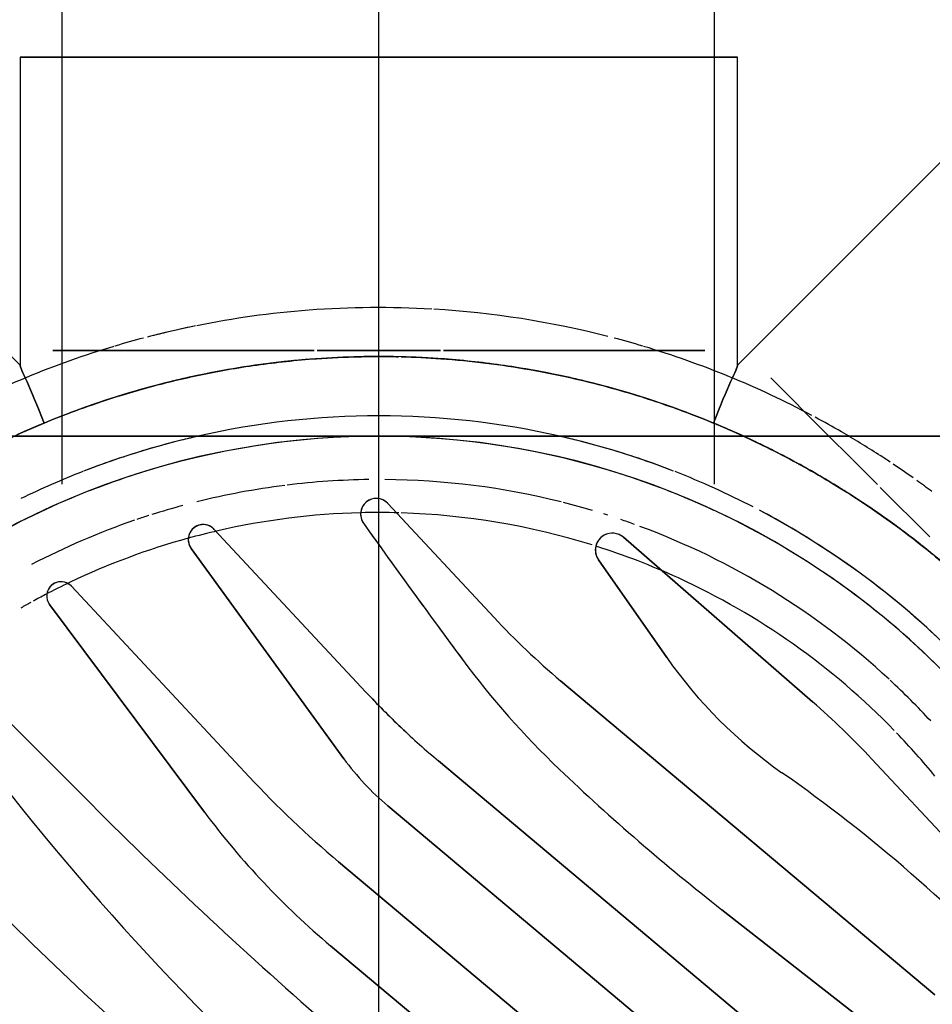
# Model space of a CAD drawing. Header units: millimetres. Extents: x -20654 to 2526, y -8238 to 977.
# Tile 41 of 219: x -10322.2412 to -10322.1852, y -4122.9828 to -4122.9224. Entities that reach past the tile are written whole.
import ezdxf

# ---------------------------------------------------------------- set-up
doc = ezdxf.new("R2010")
doc.units = ezdxf.units.MM
for name, color, linetype in [('A-DETL-MBND', 7, 'Continuous'), ('COTAS', 7, 'Continuous'), ('TQ-Condutos', 3, 'Continuous')]:
    doc.layers.add(name, color=color, linetype=linetype)
doc.styles.add('Arial_4', font='arial.ttf', dxfattribs={"width": 0.8, "height": 0.07})
doc.dimstyles.new('COTAS', dxfattribs={"dimscale": 0.3048, "dimtxt": 0.07, "dimasz": 0.3412073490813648, "dimexe": 0.1968503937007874, "dimexo": 0.0625, "dimgap": 0.03280839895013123, "dimtad": 3, "dimdec": 0, "dimlfac": 100, "dimzin": 0, "dimdsep": 46, "dimtxsty": 'Arial_4', "dimblk1": 'DOTSMALL', "dimblk2": 'DOTSMALL', "dimsah": 1, "dimcen": 0.09, "dimdle": 0.06561679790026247, "dimazin": 0, "dimtfac": 1, "dimtdec": 0, "dimtmove": 0, "dimatfit": 0, "dimfxl": 0.3280839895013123, "dimfxlon": 1, "dimtvp": 1, "dimtfill": 1, "dimtolj": 1, "dimtzin": 0, "dimarcsym": 2})

# ---------------------------------------------------------------- blocks, each defined once
blk = doc.blocks.new('Caixa Sifonada Girafacil Montada Completa - Caixas e Ralos - Esgoto - MEP - Tigre - Corpo - 100x140x50-2585573-8 DETALHE SANITÁRIO B')
at = {"layer": 'A-DETL-MBND'}
for p, q in [((0.002955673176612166, -0.01751719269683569), (-0.01929906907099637, 0.001156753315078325)), ((-0.01929906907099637, 0.001156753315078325), (0.002955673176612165, -0.01751719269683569)), ((-0.01929906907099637, 0.001156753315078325), (0.002955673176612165, -0.0175171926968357)), ((0.002955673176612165, -0.01751719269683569), (-0.01929906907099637, 0.001156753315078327)), ((-0.02317584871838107, -0.001152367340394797), (0.002464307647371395, -0.02266701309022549)), ((0.002464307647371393, -0.02266701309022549), (-0.02317584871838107, -0.001152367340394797)), ((0.002464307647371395, -0.02266701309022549), (-0.02317584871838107, -0.001152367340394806)), ((-0.02317584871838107, -0.001152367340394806), (0.002464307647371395, -0.02266701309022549)), ((-0.0005535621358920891, -0.02608837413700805), (-0.02680723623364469, -0.004058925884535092)), ((-0.02680723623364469, -0.004058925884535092), (-0.0005535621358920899, -0.02608837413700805)), ((-0.02680723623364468, -0.004058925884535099), (-0.0005535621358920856, -0.02608837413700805)), ((-0.0005535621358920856, -0.02608837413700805), (-0.02680723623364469, -0.004058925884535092)), ((-0.03078570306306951, -0.006084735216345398), (-0.003661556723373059, -0.02884459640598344)), ((-0.003661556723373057, -0.02884459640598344), (-0.03078570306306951, -0.006084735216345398)), ((-0.003661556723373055, -0.02884459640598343), (-0.03078570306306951, -0.006084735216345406)), ((-0.03078570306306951, -0.006084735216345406), (-0.003661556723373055, -0.02884459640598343)), ((-0.0210432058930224, -0.01972670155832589), (-0.03058635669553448, -0.01227077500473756)), ((-0.03058635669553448, -0.01227077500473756), (-0.0210432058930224, -0.01972670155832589)), ((-0.03058635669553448, -0.01227077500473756), (-0.0210432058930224, -0.01972670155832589)), ((-0.0210432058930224, -0.01972670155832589), (-0.03058635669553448, -0.01227077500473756)), ((-0.03410820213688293, -0.0145018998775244), (-0.01115336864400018, -0.03376329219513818)), ((-0.01115336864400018, -0.03376329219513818), (-0.03410820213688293, -0.0145018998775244)), ((-0.01115336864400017, -0.03376329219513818), (-0.03410820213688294, -0.01450189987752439)), ((-0.03410820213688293, -0.0145018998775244), (-0.01115336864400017, -0.03376329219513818)), ((-0.04171315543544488, -0.01665331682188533), (-0.03023778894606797, -0.0289591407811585)), ((-0.03023778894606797, -0.0289591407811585), (-0.04171315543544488, -0.01665331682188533)), ((-0.03023778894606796, -0.02895914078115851), (-0.04171315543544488, -0.01665331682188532)), ((-0.04171315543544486, -0.01665331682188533), (-0.03023778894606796, -0.02895914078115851)), ((0.02019329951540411, -0.03842828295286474), (0.01068700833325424, -0.02569948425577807)), ((0.01068700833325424, -0.02569948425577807), (0.02019329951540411, -0.03842828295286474)), ((0.01068700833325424, -0.02569948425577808), (0.02019329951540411, -0.03842828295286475)), ((0.02019329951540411, -0.03842828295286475), (0.01068700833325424, -0.02569948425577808)), ((0.01762840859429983, -0.02618776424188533), (0.02630768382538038, -0.03486703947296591)), ((0.02630768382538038, -0.03486703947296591), (0.01762840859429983, -0.02618776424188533)), ((0.02630768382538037, -0.03486703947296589), (0.01762840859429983, -0.02618776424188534)), ((0.01762840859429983, -0.02618776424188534), (0.02630768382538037, -0.03486703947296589)), ((0.007955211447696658, -0.02787768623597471), (0.01884455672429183, -0.03955507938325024)), ((0.01884455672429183, -0.03955507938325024), (0.007955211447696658, -0.02787768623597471)), ((0.01884455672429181, -0.03955507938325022), (0.00795521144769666, -0.0278776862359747)), ((0.00795521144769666, -0.0278776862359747), (0.01884455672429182, -0.03955507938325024)), ((0.0115110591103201, -0.04187485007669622), (0.002140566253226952, -0.02897747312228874)), ((0.002140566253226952, -0.02897747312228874), (0.0115110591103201, -0.04187485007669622)), ((0.002140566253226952, -0.02897747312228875), (0.01151105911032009, -0.04187485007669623)), ((0.01151105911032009, -0.04187485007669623), (0.002140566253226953, -0.02897747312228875)), ((-0.001371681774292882, -0.03088838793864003), (-0.001363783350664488, -0.03089588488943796)), ((-0.001371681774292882, -0.03088838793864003), (-0.001363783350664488, -0.03089588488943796)), ((-0.0265986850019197, -0.03247338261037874), (-0.01499910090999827, -0.04255674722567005)), ((-0.01499910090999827, -0.04255674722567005), (-0.02659868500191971, -0.03247338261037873)), ((-0.01499910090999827, -0.04255674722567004), (-0.02659868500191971, -0.03247338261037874)), ((-0.02659868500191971, -0.03247338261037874), (-0.01499910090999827, -0.04255674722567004)), ((0.0007891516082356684, -0.03306816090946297), (0.01009220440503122, -0.0430444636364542)), ((0.01009220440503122, -0.0430444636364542), (0.0007891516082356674, -0.03306816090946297)), ((0.01009220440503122, -0.04304446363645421), (0.0007891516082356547, -0.03306816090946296)), ((0.0007891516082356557, -0.03306816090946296), (0.01009220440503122, -0.04304446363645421)), ((-0.01346662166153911, -0.04117689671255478), (-0.01765541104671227, -0.03519468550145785)), ((-0.01765541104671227, -0.03519468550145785), (-0.01346662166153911, -0.04117689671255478)), ((-0.01765541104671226, -0.03519468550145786), (-0.01346662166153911, -0.04117689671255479)), ((-0.01346662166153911, -0.04117689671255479), (-0.01765541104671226, -0.03519468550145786)), ((-0.007069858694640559, -0.03763839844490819), (-0.0005482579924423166, -0.04463195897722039)), ((-0.0005482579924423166, -0.04463195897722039), (-0.007069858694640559, -0.03763839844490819)), ((-0.0005482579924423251, -0.04463195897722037), (-0.007069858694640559, -0.03763839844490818)), ((-0.007069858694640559, -0.03763839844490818), (-0.0005482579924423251, -0.04463195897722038)), ((-0.03075069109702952, -0.04561684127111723), (-0.03378806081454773, -0.04257947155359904)), ((-0.03378806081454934, -0.04257947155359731), (-0.03075069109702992, -0.04561684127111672)), ((-0.02906487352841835, -0.04730265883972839), (-0.03057775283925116, -0.0457897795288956)), ((-0.03057775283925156, -0.04578977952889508), (-0.02906487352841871, -0.04730265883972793)), ((-0.02748536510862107, -0.04888216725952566), (-0.02904254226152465, -0.04732499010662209)), ((-0.029042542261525, -0.04732499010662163), (-0.02748536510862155, -0.04888216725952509)), ((-0.04875000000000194, -0.04875000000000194), (0.04875000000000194, -0.04875000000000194)), ((0.04875000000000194, -0.04875000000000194), (-0.04875000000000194, -0.04875000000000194)), ((-0.02404171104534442, -0.05232582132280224), (-0.02748536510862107, -0.04888216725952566)), ((-0.02748536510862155, -0.04888216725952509), (-0.0240417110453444, -0.05232582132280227)), ((-0.0353553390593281, -0.06646803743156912), (-0.02200000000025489, -0.05311269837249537)), ((-0.02200000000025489, -0.05311269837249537), (-0.02200000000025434, -0.07200000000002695)), ((0.02199999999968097, -0.07200000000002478), (0.02199999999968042, -0.05311269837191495)), ((0.02199999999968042, -0.05311269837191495), (0.03535533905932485, -0.0664680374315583)), ((-0.003961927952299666, -0.05400000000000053), (-0.01999988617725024, -0.05400000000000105)), ((-0.01999988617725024, -0.05400000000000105), (-0.003961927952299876, -0.05400000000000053)), ((0.003783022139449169, -0.05400000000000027), (-0.003778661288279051, -0.05400000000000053)), ((-0.003778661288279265, -0.05400000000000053), (0.00378302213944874, -0.05400000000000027)), ((0.01999988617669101, -0.05399999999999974), (0.0039663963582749, -0.05400000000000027)), ((0.003966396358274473, -0.05400000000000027), (0.01999988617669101, -0.05399999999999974)), ((-0.02020306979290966, -0.07200000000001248), (-0.02200000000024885, -0.07200000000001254)), ((-0.02200000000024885, -0.07200000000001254), (0.02199999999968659, -0.0720000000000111)), ((0.0202030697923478, -0.07200000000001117), (-0.02020306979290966, -0.07200000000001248)), ((-0.01797205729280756, -0.07200000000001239), (-0.02000000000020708, -0.07200000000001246)), ((-0.02000000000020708, -0.07200000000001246), (-0.01797205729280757, -0.07200000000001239)), ((-0.01414213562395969, -0.07200000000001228), (-0.0178091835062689, -0.07200000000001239)), ((-0.01780918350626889, -0.07200000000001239), (0.01999999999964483, -0.07200000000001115)), ((0.01999999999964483, -0.07200000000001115), (-0.01414213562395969, -0.07200000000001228)), ((0.02199999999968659, -0.0720000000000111), (0.0202030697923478, -0.07200000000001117))]:
    blk.add_line(p, q, dxfattribs=at)
for centre, radius, start, end in [((-8.459899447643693e-18, 1.226685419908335e-16), 0.04875000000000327, 180.0000000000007, 359.9999999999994), ((-0.04747604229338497, -0.07195668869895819), 0.09132200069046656, 37.99999999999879, 48.99999999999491), ((-0.04747604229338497, -0.07195668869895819), 0.09132200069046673, 37.99999999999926, 48.99999999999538), ((-0.04747604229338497, -0.07195668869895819), 0.09132200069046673, 37.99999999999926, 48.99999999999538), ((-0.04747604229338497, -0.07195668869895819), 0.09132200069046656, 37.99999999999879, 48.99999999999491), ((-0.1038998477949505, -0.1266768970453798), 0.1611635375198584, 36.75360165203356, 48.9999999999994), ((-0.1038998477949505, -0.1266768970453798), 0.1611635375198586, 36.75360165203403, 48.99999999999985), ((-0.1038998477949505, -0.1266768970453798), 0.1611635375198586, 36.75360165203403, 48.99999999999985), ((-0.1038998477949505, -0.1266768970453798), 0.1611635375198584, 36.75360165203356, 48.9999999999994), ((-0.1380932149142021, -0.1819038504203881), 0.2288598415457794, 44.00000000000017, 48.99999999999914), ((-0.1380932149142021, -0.1819038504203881), 0.228859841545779, 43.99999999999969, 48.99999999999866), ((-0.1380932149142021, -0.1819038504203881), 0.228859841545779, 43.99999999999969, 48.99999999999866), ((-0.1380932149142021, -0.1819038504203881), 0.2288598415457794, 46.49999999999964, 48.99999999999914), ((-0.18648661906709, -0.2303027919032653), 0.2886622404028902, 44.99999999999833, 48.99999999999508), ((-0.18648661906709, -0.2303027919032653), 0.2886622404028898, 44.99999999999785, 48.99999999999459), ((-0.18648661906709, -0.2303027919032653), 0.2886622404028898, 44.99999999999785, 48.99999999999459), ((-0.18648661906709, -0.2303027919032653), 0.2886622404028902, 44.99999999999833, 48.99999999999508), ((0.03086592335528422, 0.05127056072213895), 0.09692239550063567, 223.1036413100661, 234.9999999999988), ((0.03086592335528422, 0.05127056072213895), 0.09692239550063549, 223.1036413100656, 234.9999999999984), ((0.03086592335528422, 0.05127056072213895), 0.09692239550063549, 223.1036413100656, 234.9999999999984), ((0.03086592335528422, 0.05127056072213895), 0.09692239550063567, 223.1036413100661, 234.9999999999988), ((-0.1380932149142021, -0.1819038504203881), 0.2288598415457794, 44.00000000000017, 46.49999999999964), ((-0.02841244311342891, -0.05490025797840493), 0.04880012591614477, 36.75360165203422, 49.99999999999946), ((-0.02841244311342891, -0.05490025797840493), 0.04880012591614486, 36.75360165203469, 49.99999999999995), ((-0.02841244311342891, -0.05490025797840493), 0.04880012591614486, 36.75360165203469, 49.99999999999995), ((-0.02841244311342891, -0.05490025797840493), 0.04880012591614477, 36.75360165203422, 49.99999999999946), ((-0.1036314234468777, -0.1254347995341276), 0.1341455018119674, 46.36326099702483, 52.00000000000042), ((-0.1036314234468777, -0.1254347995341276), 0.1341455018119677, 46.36326099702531, 52.00000000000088), ((-0.1036314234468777, -0.1254347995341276), 0.1341455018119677, 46.36326099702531, 52.00000000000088), ((-0.1036314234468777, -0.1254347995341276), 0.1341455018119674, 49.18163049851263, 52.00000000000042), ((-0.03738711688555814, -0.0701600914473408), 0.06199781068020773, 42.99999999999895, 49.99999999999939), ((-0.03738711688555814, -0.0701600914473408), 0.06199781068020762, 42.99999999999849, 49.99999999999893), ((-0.03738711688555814, -0.0701600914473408), 0.06199781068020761, 42.99999999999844, 49.99999999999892), ((-0.03738711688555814, -0.0701600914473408), 0.06199781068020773, 42.99999999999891, 49.99999999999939), ((-0.1036314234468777, -0.1254347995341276), 0.1341455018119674, 46.36326099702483, 49.18163049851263), ((-8.206102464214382e-16, 0), 0.04999999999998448, 209.2826724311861, 242.1755889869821), ((-0.01097140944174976, -0.03850388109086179), 0.01620729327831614, 35.99999999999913, 49.99999999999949), ((-0.01097140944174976, -0.03850388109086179), 0.01620729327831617, 35.99999999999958, 49.99999999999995), ((-0.01097140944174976, -0.03850388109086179), 0.01620729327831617, 35.99999999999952, 49.99999999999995), ((-0.01097140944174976, -0.03850388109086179), 0.01620729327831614, 35.99999999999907, 49.99999999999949), ((-8.206102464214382e-16, 0), 0.04407442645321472, 219.2926035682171, 223.9035520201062), ((-8.206102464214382e-16, 0), 0.04407442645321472, 219.2926035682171, 223.9035520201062), ((-0.0412419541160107, -0.0517101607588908), 0.0287938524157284, 35.00000000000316, 54.9999999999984), ((-0.0412419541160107, -0.0517101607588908), 0.02879385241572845, 35.00000000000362, 54.99999999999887), ((-0.0412419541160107, -0.0517101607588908), 0.02879385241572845, 35.00000000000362, 54.99999999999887), ((-0.0412419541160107, -0.0517101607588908), 0.0287938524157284, 35.00000000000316, 54.9999999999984), ((-0.04715068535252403, -0.06620028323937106), 0.05229929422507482, 36.54165393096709, 46.36326099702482), ((-0.04715068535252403, -0.06620028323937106), 0.05229929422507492, 36.54165393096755, 46.36326099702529), ((-0.04715068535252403, -0.06620028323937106), 0.05229929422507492, 36.54165393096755, 46.36326099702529), ((-0.04715068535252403, -0.06620028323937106), 0.05229929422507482, 36.54165393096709, 46.36326099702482), ((0.005109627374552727, 0.004002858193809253), 0.04833149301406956, 223.0000000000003, 228.9999999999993), ((0.005109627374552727, 0.004002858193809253), 0.04833149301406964, 223.0000000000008, 228.9999999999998), ((0.005109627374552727, 0.004002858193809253), 0.04833149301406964, 223.0000000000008, 228.9999999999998), ((0.005109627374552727, 0.004002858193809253), 0.04833149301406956, 223.0000000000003, 228.9999999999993), ((-0.03596353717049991, -0.06734059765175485), 0.05025296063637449, 46.49999999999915, 49.99999999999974), ((-0.03596353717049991, -0.06734059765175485), 0.05025296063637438, 42.99999999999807, 49.99999999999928), ((-0.03596353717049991, -0.06734059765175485), 0.05025296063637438, 42.99999999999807, 49.99999999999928), ((-0.03596353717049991, -0.06734059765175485), 0.05025296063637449, 46.49999999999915, 49.99999999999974), ((-8.206102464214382e-16, 0), 0.05363999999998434, 213.4154931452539, 231.4285714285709), ((-8.206102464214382e-16, 0), 0.04407442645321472, 224.1792032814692, 245.3674528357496), ((-8.206102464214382e-16, 0), 0.04407442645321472, 224.1792032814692, 245.3674528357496), ((-8.206102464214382e-16, 0), 0.04610000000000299, 222.7543530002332, 227.1513298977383), ((-0.03596353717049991, -0.06734059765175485), 0.05025296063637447, 42.99999999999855, 46.48758393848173), ((-0.03596353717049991, -0.06734059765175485), 0.05025296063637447, 42.99999999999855, 46.48758393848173), ((-8.206102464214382e-16, 0), 0.04999999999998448, 222.2577745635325, 227.7422254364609), ((-0.04079032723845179, -0.06908324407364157), 0.04610692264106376, 42.99999999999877, 49.99999999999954), ((-0.04079032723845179, -0.06908324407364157), 0.04610692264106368, 42.99999999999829, 49.99999999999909), ((-0.04079032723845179, -0.06908324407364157), 0.04610692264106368, 42.99999999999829, 49.99999999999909), ((-0.04079032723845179, -0.06908324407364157), 0.04610692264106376, 42.99999999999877, 49.99999999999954), ((-8.206102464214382e-16, 0), 0.05363999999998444, 219.5354226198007, 231.4285714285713), ((-8.459899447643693e-18, 1.226685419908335e-16), 0.04875000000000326, 224.2982833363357, 244.7080846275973), ((-8.206102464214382e-16, 0), 0.04610000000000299, 227.2456469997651, 249.666821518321), ((-0.4412158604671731, -0.3582367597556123), 0.5427813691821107, 35.45126237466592, 36.54165393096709), ((-0.4412158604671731, -0.3582367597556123), 0.5427813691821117, 35.45126237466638, 36.54165393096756), ((-0.4412158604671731, -0.3582367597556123), 0.5427813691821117, 35.45126237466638, 36.54165393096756), ((-0.4412158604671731, -0.3582367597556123), 0.5427813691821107, 35.99645815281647, 36.54165393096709), ((-8.206102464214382e-16, 0), 0.04999999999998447, 227.7422254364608, 236.5822358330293), ((0.01948818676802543, -0.03895488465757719), 0.0008800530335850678, 223.000000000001, 36.75360165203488), ((0.01948818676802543, -0.03895488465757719), 0.0008800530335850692, 222.9999999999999, 36.75360165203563), ((0.01948818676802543, -0.03895488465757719), 0.0008800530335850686, 223.0000000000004, 36.75360165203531), ((0.01948818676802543, -0.03895488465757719), 0.000880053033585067, 353.315201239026, 36.75360165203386), ((-8.206102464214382e-16, 0), 0.04407442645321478, 298.9556197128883, 299.8768314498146), ((-8.206102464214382e-16, 0), 0.04407442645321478, 298.9556197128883, 299.8768314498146), ((-0.4412158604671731, -0.3582367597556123), 0.5427813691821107, 35.45126237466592, 35.99645815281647), ((0.01948818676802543, -0.03895488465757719), 0.0008800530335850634, 223.000000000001, 353.3152012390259), ((-8.206102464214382e-16, 0), 0.04407442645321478, 295.4349399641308, 297.6334169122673), ((-8.206102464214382e-16, 0), 0.04407442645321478, 295.4349399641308, 297.6334169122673), ((-8.206102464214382e-16, 0), 0.04407442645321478, 297.6334169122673, 298.7530264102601), ((-8.206102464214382e-16, 0), 0.04407442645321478, 297.6334169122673, 298.7530264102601), ((-8.206102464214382e-16, 0), 0.04407442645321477, 285.3843354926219, 295.4349399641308), ((-8.206102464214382e-16, 0), 0.04407442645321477, 285.3843354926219, 295.4349399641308), ((-8.206102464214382e-16, 0), 0.04407442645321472, 245.3674528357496, 252.3487632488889), ((-8.206102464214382e-16, 0), 0.04407442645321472, 245.3674528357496, 252.3487632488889), ((-8.206102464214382e-16, 0), 0.04610000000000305, 288.9631644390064, 297.5102511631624), ((-0.01431757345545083, -0.04177273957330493), 0.001038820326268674, 228.9999999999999, 35.00000000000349), ((-0.01431757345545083, -0.04177273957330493), 0.001038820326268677, 229.0000000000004, 35.00000000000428), ((-0.01431757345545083, -0.04177273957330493), 0.001038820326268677, 229.0000000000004, 35.00000000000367), ((-0.01431757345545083, -0.04177273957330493), 0.001038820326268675, 298.1666666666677, 35.00000000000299), ((-8.459899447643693e-18, 1.226685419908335e-16), 0.04875000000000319, 293.2501422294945, 301.3149623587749), ((-8.206102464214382e-16, 0), 0.05363999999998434, 231.4285714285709, 237.6633144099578), ((-8.206102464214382e-16, 0), 0.05363999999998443, 231.5569556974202, 237.6633144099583), ((-8.206102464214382e-16, 0), 0.04999999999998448, 236.5822358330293, 241.8925074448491), ((-8.206102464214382e-16, 0), 0.04407442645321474, 252.7209244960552, 268.2063903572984), ((-8.206102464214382e-16, 0), 0.04407442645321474, 252.7209244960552, 268.2063903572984), ((0.01076586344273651, -0.04241626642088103), 0.0009211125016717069, 223.0000000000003, 35.99999999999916), ((0.01076586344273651, -0.04241626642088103), 0.0009211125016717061, 223.0000000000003, 36.00000000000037), ((0.01076586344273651, -0.04241626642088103), 0.0009211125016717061, 280.666666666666, 35.99999999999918), ((0.01076586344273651, -0.04241626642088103), 0.0009211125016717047, 295.0833333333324, 35.999999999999), ((-0.01431757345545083, -0.04177273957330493), 0.001038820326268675, 228.9999999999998, 298.1666666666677), ((-8.206102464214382e-16, 0), 0.04407442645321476, 282.9444969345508, 285.3843354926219), ((-8.206102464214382e-16, 0), 0.04407442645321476, 282.9444969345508, 285.3843354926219), ((-8.206102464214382e-16, 0), 0.04610000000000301, 250.107304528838, 251.2293240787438), ((0.0001552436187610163, -0.04397593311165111), 0.0009619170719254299, 223.0000000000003, 35.45126237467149), ((0.0001552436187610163, -0.04397593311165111), 0.0009619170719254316, 223.0000000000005, 35.45126237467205), ((0.0001552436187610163, -0.04397593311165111), 0.0009619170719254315, 222.9999999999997, 35.45126237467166), ((0.0001552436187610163, -0.04397593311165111), 0.0009619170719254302, 21.08032384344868, 35.45126237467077), ((-8.206102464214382e-16, 0), 0.04407442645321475, 271.4596376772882, 282.9444969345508), ((-8.206102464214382e-16, 0), 0.04407442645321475, 271.4596376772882, 282.9444969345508), ((0.01076586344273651, -0.04241626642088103), 0.0009211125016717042, 222.9999999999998, 295.0833333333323), ((0.01076586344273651, -0.04241626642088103), 0.0009211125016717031, 222.9999999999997, 237.4166666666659), ((0.01076586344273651, -0.04241626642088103), 0.0009211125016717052, 237.416666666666, 266.2499999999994), ((0.01076586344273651, -0.04241626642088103), 0.0009211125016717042, 266.2499999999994, 280.666666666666), ((-8.206102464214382e-16, 0), 0.04610000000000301, 252.2608233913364, 252.5832627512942), ((-8.206102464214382e-16, 0), 0.04407442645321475, 268.3988485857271, 271.4596376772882), ((-8.206102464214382e-16, 0), 0.04407442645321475, 268.3988485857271, 271.4596376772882), ((0.0001552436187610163, -0.04397593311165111), 0.000961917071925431, 352.3384467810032, 21.08032384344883), ((-8.206102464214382e-16, 0), 0.04610000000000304, 285.1203545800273, 287.5755868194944), ((-8.206102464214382e-16, 0), 0.04610000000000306, 287.8047635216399, 288.7706759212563), ((-8.206102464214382e-16, 0), 0.04999999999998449, 242.6697310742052, 248.6849746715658), ((-8.206102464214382e-16, 0), 0.04999999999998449, 242.6697310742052, 248.6849746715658), ((-8.459899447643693e-18, 1.226685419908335e-16), 0.04875000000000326, 245.0637882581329, 251.8757811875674), ((-8.206102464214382e-16, 0), 0.04610000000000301, 253.4762043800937, 255.7757890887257), ((0.0001552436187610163, -0.04397593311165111), 0.0009619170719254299, 222.9999999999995, 352.3384467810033), ((-8.206102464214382e-16, 0), 0.04610000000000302, 255.9530894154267, 269.5485455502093), ((-8.206102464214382e-16, 0), 0.04610000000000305, 277.1852104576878, 284.0025559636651), ((-8.459899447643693e-18, 1.226685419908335e-16), 0.04875000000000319, 288.0922945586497, 293.065074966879), ((-8.206102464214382e-16, 0), 0.04999999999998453, 291.2831489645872, 296.0350764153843), ((-8.206102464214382e-16, 0), 0.04999999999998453, 291.2831489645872, 296.0350764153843), ((-8.206102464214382e-16, 0), 0.05663999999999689, 233.205308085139, 234.3803804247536), ((-8.206102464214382e-16, 0), 0.05663999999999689, 233.205308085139, 234.3803804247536), ((-8.206102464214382e-16, 0), 0.05363999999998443, 238.0172082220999, 241.4251502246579), ((-8.206102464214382e-16, 0), 0.05363999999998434, 238.0172082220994, 241.4251502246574), ((-8.206102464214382e-16, 0), 0.04610000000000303, 270.7587821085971, 277.0113811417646), ((-8.206102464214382e-16, 0), 0.05663999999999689, 234.6437104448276, 236.1660200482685), ((-8.206102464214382e-16, 0), 0.05663999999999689, 234.6437104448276, 236.1660200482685), ((-8.459899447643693e-18, 1.226685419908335e-16), 0.04875000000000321, 251.9919015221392, 287.8727154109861), ((-8.206102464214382e-16, 0), 0.04999999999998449, 248.8009548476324, 251.4352388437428), ((-8.206102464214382e-16, 0), 0.04999999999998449, 248.8009548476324, 257.1428571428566), ((-8.206102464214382e-16, 0), 0.04999999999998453, 282.8571428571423, 291.2243025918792), ((-8.206102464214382e-16, 0), 0.04999999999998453, 288.564761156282, 291.2243025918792), ((-8.206102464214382e-16, 0), 0.05663999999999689, 236.3899259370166, 237.1795373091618), ((-8.206102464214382e-16, 0), 0.05663999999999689, 236.3899259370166, 237.1795373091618), ((-8.206102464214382e-16, 0), 0.05663999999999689, 237.2206574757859, 239.9398619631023), ((-8.206102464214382e-16, 0), 0.05663999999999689, 237.2206574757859, 239.9398619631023), ((-8.206102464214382e-16, 0), 0.05363999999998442, 241.4804123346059, 244.1597383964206), ((-8.206102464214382e-16, 0), 0.05363999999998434, 241.4804123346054, 245.6534672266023), ((-8.206102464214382e-16, 0), 0.04999999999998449, 251.4352388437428, 255.6962460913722), ((-8.206102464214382e-16, 0), 0.04999999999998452, 284.0341889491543, 288.564761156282), ((-8.206102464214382e-16, 0), 0.05363999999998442, 244.4755725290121, 245.6534672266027), ((-8.206102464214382e-16, 0), 0.05363999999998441, 245.6534672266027, 256.4706594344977), ((-8.206102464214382e-16, 0), 0.05363999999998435, 245.6534672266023, 294.3465327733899), ((-8.206102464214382e-16, 0), 0.04999999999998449, 255.9658110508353, 257.1428571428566), ((-8.206102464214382e-16, 0), 0.04999999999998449, 257.179824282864, 282.8201757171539), ((-8.206102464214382e-16, 0), 0.04999999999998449, 257.179824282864, 282.8201757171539), ((-8.206102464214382e-16, 0), 0.04999999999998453, 282.8571428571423, 284.0341889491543), ((-8.206102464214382e-16, 0), 0.05363999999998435, 283.5300459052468, 294.3465327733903), ((-8.206102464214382e-16, 0), 0.05663999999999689, 239.9398619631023, 241.8005816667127), ((-8.206102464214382e-16, 0), 0.05663999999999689, 239.9398619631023, 241.8005816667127), ((-8.206102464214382e-16, 0), 0.05663999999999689, 242.0451978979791, 253.3409090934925), ((-8.206102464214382e-16, 0), 0.05663999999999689, 242.0451978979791, 253.3409090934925), ((-8.206102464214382e-16, 0), 0.05663999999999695, 286.6637421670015, 298.1994183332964), ((-8.206102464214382e-16, 0), 0.05663999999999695, 286.6637421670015, 298.1994183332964), ((-8.206102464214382e-16, 0), 0.0536399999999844, 256.4706594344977, 257.488050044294), ((-8.206102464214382e-16, 0), 0.05363999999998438, 257.488050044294, 268.530720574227), ((-8.206102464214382e-16, 0), 0.05363999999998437, 271.2948471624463, 282.5119766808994), ((-8.206102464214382e-16, 0), 0.05363999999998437, 282.5119766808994, 283.5300459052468), ((-8.206102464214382e-16, 0), 0.05363999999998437, 268.7061217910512, 271.2948471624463), ((-8.206102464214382e-16, 0), 0.05663999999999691, 253.3986471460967, 255.2412480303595), ((-8.206102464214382e-16, 0), 0.05663999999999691, 253.3986471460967, 255.2412480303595), ((-8.206102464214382e-16, 0), 0.05663999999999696, 284.758751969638, 286.6013528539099), ((-8.206102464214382e-16, 0), 0.05663999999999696, 284.758751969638, 286.6013528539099), ((-8.206102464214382e-16, 0), 0.0566399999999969, 255.6313058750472, 266.5869814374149), ((-8.206102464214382e-16, 0), 0.0566399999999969, 255.6313058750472, 266.5869814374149), ((-8.206102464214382e-16, 0), 0.05663999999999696, 281.4419093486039, 284.5095012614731), ((-8.206102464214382e-16, 0), 0.05663999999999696, 282.8571428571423, 284.5095012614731), ((-8.206102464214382e-16, 0), 0.05663999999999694, 274.3716617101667, 281.3716076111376), ((-8.206102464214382e-16, 0), 0.05663999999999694, 274.3716617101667, 281.3716076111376), ((-8.206102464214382e-16, 0), 0.05663999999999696, 281.4419093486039, 282.8571428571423), ((-8.206102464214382e-16, 0), 0.05663999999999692, 266.6986275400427, 274.3255786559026), ((-8.206102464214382e-16, 0), 0.05663999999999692, 266.6986275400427, 274.3255786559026)]:
    blk.add_arc(centre, radius, start, end, dxfattribs=at)
for points, knots in [([(0.04149153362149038, -0.03399562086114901), (0.0403908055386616, -0.03533888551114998), (0.0379902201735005, -0.0379968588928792), (0.03266981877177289, -0.04280272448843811), (0.02720323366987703, -0.04636939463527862), (0.0227928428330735, -0.04859018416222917), (0.02118509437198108, -0.0492843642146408), (0.02052713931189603, -0.04955689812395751)], [0.4, 0.4, 0.4, 0.4, 0.5, 0.6000000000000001, 0.8, 0.9, 1, 1, 1, 1]), ([(-0.02891875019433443, -0.04517688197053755), (-0.03035347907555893, -0.04425813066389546), (-0.0327132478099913, -0.04259344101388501), (-0.03592424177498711, -0.03988200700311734), (-0.03757542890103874, -0.03829716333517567), (-0.03837461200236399, -0.03747851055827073)], [0.2370644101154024, 0.2370644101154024, 0.2370644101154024, 0.2370644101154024, 0.3333333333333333, 0.3888888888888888, 0.4444444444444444, 0.4444444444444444, 0.4444444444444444, 0.4444444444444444]), ([(-0.03829325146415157, -0.03756243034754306), (-0.03792380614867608, -0.03793898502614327), (-0.03653388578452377, -0.03931395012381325), (-0.03450885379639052, -0.04110630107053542), (-0.03238628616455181, -0.04277513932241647), (-0.03076412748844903, -0.04395605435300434), (-0.0296069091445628, -0.04473389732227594), (-0.02900189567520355, -0.0451237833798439), (-0.02891324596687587, -0.04518054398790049)], [0.5575658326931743, 0.5575658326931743, 0.5575658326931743, 0.5575658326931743, 0.5833333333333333, 0.6527777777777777, 0.6875, 0.7222222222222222, 0.7569444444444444, 0.7629355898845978, 0.7629355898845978, 0.7629355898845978, 0.7629355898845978]), ([(-0.02572811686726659, -0.04706609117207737), (-0.02653069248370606, -0.0466274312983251), (-0.02751464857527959, -0.04605945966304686), (-0.0285355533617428, -0.04542026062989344), (-0.02867439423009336, -0.04533241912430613)], [0.1624298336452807, 0.1624298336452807, 0.1624298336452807, 0.1624298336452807, 0.2222222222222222, 0.2315854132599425, 0.2315854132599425, 0.2315854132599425, 0.2315854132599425]), ([(-0.02867095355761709, -0.04533475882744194), (-0.02832946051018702, -0.04555081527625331), (-0.02732910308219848, -0.04616739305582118), (-0.02635215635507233, -0.04672481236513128), (-0.02573220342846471, -0.04706401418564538)], [0.7684145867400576, 0.7684145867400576, 0.7684145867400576, 0.7684145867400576, 0.7916666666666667, 0.8375701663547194, 0.8375701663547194, 0.8375701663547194, 0.8375701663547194]), ([(-0.02568393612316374, -0.0470903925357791), (-0.025382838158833, -0.04725475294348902), (-0.02405942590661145, -0.0479610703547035), (-0.02291752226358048, -0.04850806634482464), (-0.0221397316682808, -0.04885983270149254)], [0.8387628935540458, 0.8387628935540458, 0.8387628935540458, 0.8387628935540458, 0.8611111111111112, 0.9392836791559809, 0.9392836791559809, 0.9392836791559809, 0.9392836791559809]), ([(-0.02213860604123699, -0.04885936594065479), (-0.02263974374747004, -0.04863235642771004), (-0.02373137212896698, -0.04811836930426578), (-0.02500893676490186, -0.04745827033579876), (-0.02568014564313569, -0.04709227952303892)], [0.06071632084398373, 0.06071632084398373, 0.06071632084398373, 0.06071632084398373, 0.1111111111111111, 0.1612371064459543, 0.1612371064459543, 0.1612371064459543, 0.1612371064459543]), ([(-0.00137293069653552, -0.05362212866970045), (-0.002191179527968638, -0.05360103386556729), (-0.003957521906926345, -0.05351526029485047), (-0.00658177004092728, -0.05325869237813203), (-0.009294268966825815, -0.05285051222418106), (-0.01174304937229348, -0.05235743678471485), (-0.01404554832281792, -0.05178534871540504), (-0.01611621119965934, -0.05117466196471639), (-0.01843869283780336, -0.05039438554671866), (-0.01979360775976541, -0.04986073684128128), (-0.02052713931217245, -0.04955689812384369)], [0.5256229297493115, 0.5256229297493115, 0.5256229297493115, 0.5256229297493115, 0.5714285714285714, 0.625, 0.6785714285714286, 0.7321428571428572, 0.7857142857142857, 0.8392857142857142, 0.8928571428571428, 1, 1, 1, 1]), ([(-0.0205271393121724, -0.04955689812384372), (-0.01954909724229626, -0.04996201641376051), (-0.01766799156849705, -0.0506993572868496), (-0.01407253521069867, -0.05179048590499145), (-0.01098218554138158, -0.05253941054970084), (-0.007521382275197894, -0.05315148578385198), (-0.004270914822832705, -0.05350027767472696), (-0.002189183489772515, -0.05360150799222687), (-0.001371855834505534, -0.05362246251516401)], [0, 0, 0, 0, 0.1428571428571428, 0.2142857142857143, 0.2857142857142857, 0.3571428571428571, 0.4285714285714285, 0.4743770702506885, 0.4743770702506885, 0.4743770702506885, 0.4743770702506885]), ([(0.02052713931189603, -0.04955689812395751), (0.01955223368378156, -0.04996071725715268), (0.01767450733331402, -0.05069712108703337), (0.0140757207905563, -0.05178970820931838), (0.01098197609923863, -0.05253946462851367), (0.007523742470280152, -0.05315106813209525), (0.004221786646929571, -0.05350566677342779), (0.002083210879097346, -0.05360661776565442), (0.001209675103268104, -0.05362637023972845)], [0, 0, 0, 0, 0.1428571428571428, 0.2142857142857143, 0.2857142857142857, 0.3571428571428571, 0.4285714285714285, 0.4774986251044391, 0.4774986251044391, 0.4774986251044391, 0.4774986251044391]), ([(0.001210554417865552, -0.05362606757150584), (0.00208507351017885, -0.05360614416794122), (0.003908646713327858, -0.05352014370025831), (0.006584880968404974, -0.05325826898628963), (0.00929519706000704, -0.05285032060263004), (0.01174356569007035, -0.05235734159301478), (0.01404862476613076, -0.05178456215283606), (0.01612160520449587, -0.05117297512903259), (0.018443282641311, -0.05039267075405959), (0.01979596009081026, -0.04985976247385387), (0.02052713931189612, -0.04955689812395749)], [0.5225013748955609, 0.5225013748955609, 0.5225013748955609, 0.5225013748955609, 0.5714285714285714, 0.625, 0.6785714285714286, 0.7321428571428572, 0.7857142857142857, 0.8392857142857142, 0.8928571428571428, 1, 1, 1, 1]), ([(0.001209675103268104, -0.05362637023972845), (0.000807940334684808, -0.05363545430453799), (1.499025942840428e-06, -0.05364463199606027), (-0.0008058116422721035, -0.0536352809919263), (-0.001209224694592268, -0.05362610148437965)], [0.4774986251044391, 0.4774986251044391, 0.4774986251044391, 0.4774986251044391, 0.5, 0.5225691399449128, 0.5225691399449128, 0.5225691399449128, 0.5225691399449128]), ([(-0.001208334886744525, -0.05362640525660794), (-0.0008053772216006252, -0.0536355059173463), (1.068278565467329e-06, -0.05364463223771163), (0.0008083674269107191, -0.05363523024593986), (0.001210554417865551, -0.05362606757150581)], [0.4774308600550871, 0.4774308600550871, 0.4774308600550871, 0.4774308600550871, 0.5, 0.5225013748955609, 0.5225013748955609, 0.5225013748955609, 0.5225013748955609])]:
    blk.add_open_spline(points, degree=3, knots=knots, dxfattribs=at)
for points in [[(-0.02213973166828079, -0.04885983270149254), (-0.02153562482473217, -0.04913304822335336), (-0.02099802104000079, -0.04936185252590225), (-0.0205271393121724, -0.04955689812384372)], [(-0.02052713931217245, -0.04955689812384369), (-0.02099802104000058, -0.04936185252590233), (-0.02153482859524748, -0.04913287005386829), (-0.02213860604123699, -0.04885936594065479)], [(0.02226464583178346, -0.04880114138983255), (0.02160163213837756, -0.04910381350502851), (0.02102295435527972, -0.04935152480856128), (0.02052713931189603, -0.04955689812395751)], [(0.02052713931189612, -0.04955689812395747), (0.02102295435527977, -0.04935152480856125), (0.02160149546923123, -0.04910410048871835), (0.02226454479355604, -0.04880135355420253)], [(-0.02200000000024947, -0.05311269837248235), (-0.02200000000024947, -0.05302032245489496), (-0.02167687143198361, -0.05233531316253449), (-0.02094381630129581, -0.05064978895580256), (-0.02052713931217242, -0.04955689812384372)], [(-0.02052713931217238, -0.04955689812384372), (-0.02094381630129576, -0.05064978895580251), (-0.02167687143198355, -0.05233531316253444), (-0.02200000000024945, -0.05302032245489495), (-0.02200000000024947, -0.05311269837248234)], [(0.02052713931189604, -0.0495568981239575), (0.02094381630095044, -0.05064978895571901), (0.02167687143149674, -0.05233531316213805), (0.02199999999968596, -0.05302032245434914), (0.02199999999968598, -0.05311269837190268)], [(0.02199999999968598, -0.05311269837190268), (0.02199999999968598, -0.05302032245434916), (0.02167687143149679, -0.05233531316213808), (0.02094381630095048, -0.05064978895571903), (0.02052713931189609, -0.04955689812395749)]]:
    blk.add_open_spline(points, degree=3, dxfattribs=at)
blk = doc.blocks.new('_DotSmall')
at = {"color": 0, "linetype": 'ByBlock', "const_width": 0.5}
blk.add_lwpolyline([(-0.0625, 0, 1), (0.0625, 0, 1)], format="xyb", close=True, dxfattribs=at)
blk = doc.blocks.new('*D27')
at = {"layer": 'COTAS', "color": 0, "lineweight": -2, "transparency": 16777216}
for p, q in [((-10323.30889435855, -4122.735663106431), (-10323.30889435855, -4122.675663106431)), ((-10322.21912951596, -4123.010825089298), (-10322.21912951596, -4122.675663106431)), ((-10322.19912951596, -4122.735663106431), (-10323.32889435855, -4122.735663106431))]:
    blk.add_line(p, q, dxfattribs=at)
at = {"layer": 'Defpoints', "color": 0, "transparency": 16777216}
for p in [(-10323.30889435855, -4122.735663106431), (-10323.30889435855, -4122.735663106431), (-10322.21912951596, -4123.029875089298)]:
    blk.add_point(p, dxfattribs=at)
at = {"layer": 'COTAS', "color": 0, "lineweight": -2, "transparency": 16777216, "xscale": 0.104, "yscale": 0.104, "zscale": 0.104, "rotation": 180}
blk.add_blockref('_DotSmall', (-10323.30889435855, -4122.735663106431), dxfattribs=at)
at = {"layer": 'COTAS', "color": 0, "lineweight": -2, "transparency": 16777216, "xscale": 0.104, "yscale": 0.104, "zscale": 0.104}
blk.add_blockref('_DotSmall', (-10322.21912951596, -4122.735663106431), dxfattribs=at)
at = {"layer": 'COTAS', "color": 0, "transparency": 16777216, "insert": (-10322.76401193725, -4122.66944299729), "char_height": 0.07, "attachment_point": 5, "rotation": 180, "style": 'Arial_4', "bg_fill": 3, "box_fill_scale": 1.1, "bg_fill_color": 256, "bg_fill_true_color": 13158600, "bg_fill_transparency": 0}
blk.add_mtext('\\A1;109', dxfattribs=at)
blk = doc.blocks.new('*D113')
at = {"layer": 'COTAS', "color": 0, "lineweight": -2, "transparency": 16777216}
for p, q in [((-10322.80889435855, -4122.664462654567), (-10322.80889435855, -4122.504462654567)), ((-10321.90882889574, -4122.664462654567), (-10321.90882889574, -4122.504462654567)), ((-10322.82889435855, -4122.564462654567), (-10321.88882889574, -4122.564462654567))]:
    blk.add_line(p, q, dxfattribs=at)
at = {"layer": 'Defpoints', "color": 0, "transparency": 16777216}
for p in [(-10321.90882889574, -4122.564462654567), (-10321.90882889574, -4122.851875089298), (-10322.80889435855, -4122.934375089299)]:
    blk.add_point(p, dxfattribs=at)
at = {"layer": 'COTAS', "color": 0, "lineweight": -2, "transparency": 16777216, "xscale": 0.104, "yscale": 0.104, "zscale": 0.104, "rotation": 180}
blk.add_blockref('_DotSmall', (-10322.80889435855, -4122.564462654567), dxfattribs=at)
at = {"layer": 'COTAS', "color": 0, "lineweight": -2, "transparency": 16777216, "xscale": 0.104, "yscale": 0.104, "zscale": 0.104}
blk.add_blockref('_DotSmall', (-10321.90882889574, -4122.564462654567), dxfattribs=at)
at = {"layer": 'COTAS', "color": 0, "transparency": 16777216, "insert": (-10322.35886162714, -4122.518722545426), "char_height": 0.07, "attachment_point": 5, "rotation": 180, "style": 'Arial_4', "bg_fill": 3, "box_fill_scale": 1.1, "bg_fill_color": 256, "bg_fill_true_color": 13158600, "bg_fill_transparency": 0}
blk.add_mtext('\\A1;90', dxfattribs=at)

msp = doc.modelspace()

# ---------------------------------------------------------------- block references
at = {"layer": 'A-DETL-MBND', "rotation": 180}
msp.add_blockref('Caixa Sifonada Girafacil Montada Completa - Caixas e Ralos - Esgoto - MEP - Tigre - Corpo - 100x140x50-2585573-8 DETALHE SANITÁRIO B', (-10322.21912951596, -4122.99671466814), dxfattribs=at)

# ---------------------------------------------------------------- next in the draw order: dimensions: what is measured, and where the dimension line sits
at = {"layer": 'COTAS'}
dim = msp.add_linear_dim(base=(-10323.30889435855, -4122.735663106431), p1=(-10322.21912951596, -4123.029875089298), p2=(-10323.30889435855, -4122.735663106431), dimstyle='COTAS', override={"dimgap": 0.1, "dimpost": '<>', "dimfxl": 1.161824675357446}, dxfattribs=at)
dim.commit()
dim.dimension.update_dxf_attribs({"geometry": '*D27', "text_midpoint": (-10322.76401193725, -4122.66944299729)})

# ---------------------------------------------------------------- next in the draw order: dimensions: what is measured, and where the dimension line sits
dim = msp.add_linear_dim(base=(-10321.90882889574, -4122.564462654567), p1=(-10322.80889435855, -4122.934375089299), p2=(-10321.90882889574, -4122.851875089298), dimstyle='COTAS', override={"dimpost": '<>'}, dxfattribs=at)
dim.commit()
dim.dimension.update_dxf_attribs({"geometry": '*D113', "text_midpoint": (-10322.35886162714, -4122.518722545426)})

# ---------------------------------------------------------------- next in the draw order: linework, layer by layer
at = {"layer": 'TQ-Condutos'}
for p, q in [((-10322.19854094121, -4122.950902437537), (-10322.19854094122, -4122.916321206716)), ((-10322.23854094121, -4122.950902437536), (-10322.23854094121, -4122.916987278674))]:
    msp.add_line(p, q, dxfattribs=at)

doc.saveas('drawing.dxf')
